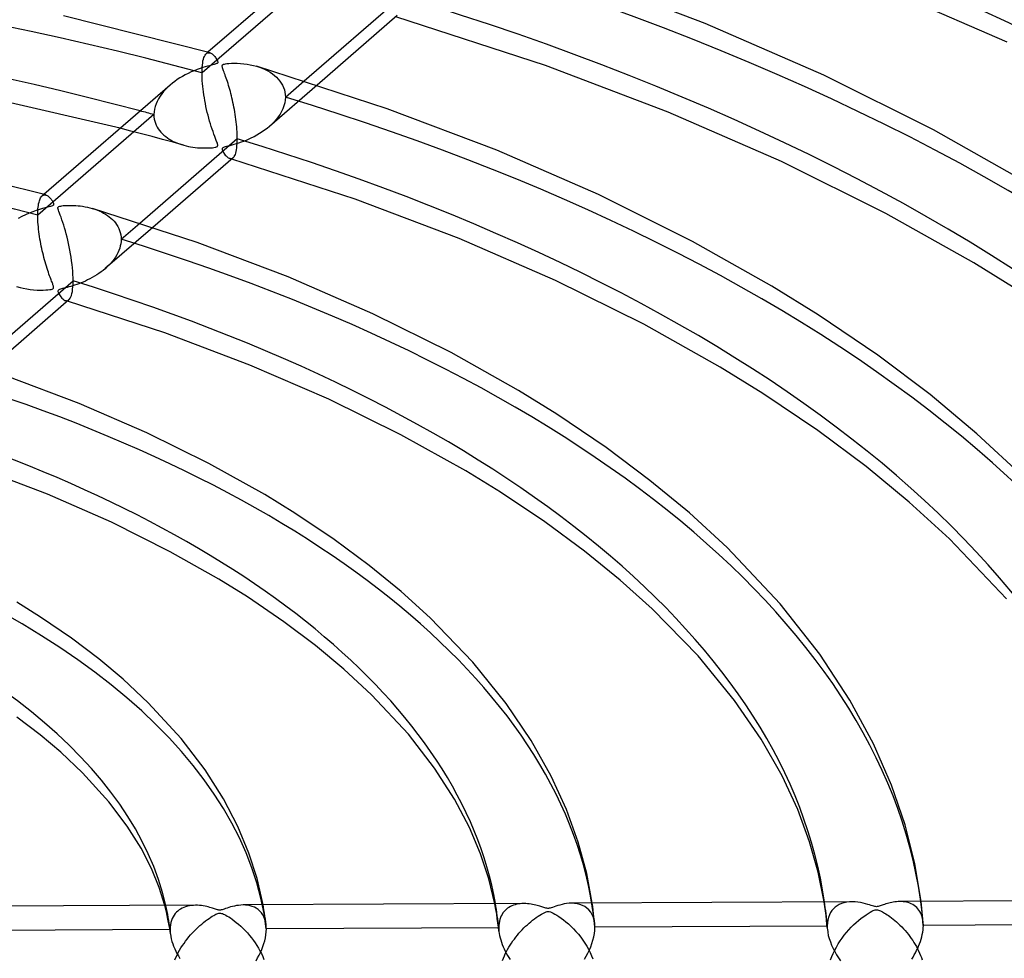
# Model space of a CAD drawing. Header units: millimetres. Extents: x -1077 to 1077, y -1167 to 1197.
# Tile 63 of 81: x 82 to 184, y 796 to 893. Entities that reach past the tile are written whole.
import ezdxf

# ---------------------------------------------------------------- set-up
doc = ezdxf.new("R2010")
doc.units = ezdxf.units.MM
doc.layers.add('HIDDEN', color=7, linetype='Continuous')
doc.layers.add('THICK', color=7, linetype='Continuous')

msp = doc.modelspace()

# ---------------------------------------------------------------- linework, layer by layer
at = {"layer": 'HIDDEN'}
for p, q in [((112.5, 898.29), (100.44, 887.85)), ((100.76, 889.7), (100.82, 889.79)), ((100.82, 889.79), (100.89, 889.86)), ((101.06, 890), (100.89, 889.86)), ((100.89, 889.86), (100.95, 889.9)), ((100.95, 889.9), (101.01, 889.93)), ((101.01, 889.93), (101.08, 889.95)), ((101.08, 889.95), (101.14, 889.96)), ((101.14, 889.96), (101.2, 889.96)), ((101.2, 889.96), (101.27, 889.94)), ((100.48, 888.67), (100.51, 888.9)), ((100.51, 888.9), (100.54, 889.11)), ((100.54, 889.11), (100.59, 889.29)), ((100.59, 889.29), (100.64, 889.45)), ((100.64, 889.45), (100.7, 889.58)), ((100.7, 889.58), (100.76, 889.7)), ((100.44, 888.14), (100.45, 888.42)), ((100.44, 887.85), (100.44, 888.14)), ((100.44, 887.59), (100.44, 887.85)), ((100.45, 888.42), (100.48, 888.67)), ((106.09, 888.55), (106.4, 888.45)), ((106.4, 888.45), (106.7, 888.34)), ((106.7, 888.34), (106.99, 888.21)), ((106.99, 888.21), (107.26, 888.07)), ((107.26, 888.07), (107.52, 887.92)), ((107.52, 887.92), (107.76, 887.76)), ((107.76, 887.76), (107.98, 887.58)), ((100.45, 887.32), (100.44, 887.59)), ((100.46, 887.04), (100.45, 887.32)), ((100.49, 886.75), (100.46, 887.04)), ((100.51, 886.46), (100.49, 886.75)), ((107.98, 887.58), (108.18, 887.4)), ((108.18, 887.4), (108.36, 887.21)), ((108.36, 887.21), (108.53, 887.01)), ((108.53, 887.01), (108.67, 886.8)), ((108.67, 886.8), (108.8, 886.58)), ((109.1, 885.35), (111.04, 887.03)), ((96.26, 885.68), (96.08, 885.43)), ((96.45, 885.93), (96.26, 885.68)), ((96.67, 886.16), (96.45, 885.93)), ((96.89, 886.39), (96.67, 886.16)), ((97.13, 886.6), (96.89, 886.39)), ((100.55, 886.17), (100.51, 886.46)), ((100.59, 885.88), (100.55, 886.17)), ((100.63, 885.58), (100.59, 885.88)), ((112.4, 886.59), (107.44, 882.3)), ((108.8, 886.58), (108.9, 886.35)), ((108.9, 886.35), (108.99, 886.11)), ((108.99, 886.11), (109.05, 885.86)), ((109.05, 885.86), (109.08, 885.61)), ((95.66, 884.63), (95.57, 884.36)), ((95.78, 884.9), (95.66, 884.63)), ((95.92, 885.17), (95.78, 884.9)), ((96.08, 885.43), (95.92, 885.17)), ((100.68, 885.28), (100.63, 885.58)), ((100.73, 884.98), (100.68, 885.28)), ((100.79, 884.68), (100.73, 884.98)), ((100.85, 884.37), (100.79, 884.68)), ((109.03, 884.74), (108.95, 884.44)), ((109.08, 885.04), (109.03, 884.74)), ((109.08, 885.61), (109.1, 885.35)), ((109.1, 885.35), (109.08, 885.04)), ((95.46, 883.8), (95.44, 883.53)), ((95.5, 884.08), (95.46, 883.8)), ((95.57, 884.36), (95.5, 884.08)), ((100.92, 884.06), (100.85, 884.37)), ((100.99, 883.76), (100.92, 884.06)), ((101.07, 883.46), (100.99, 883.76)), ((108.7, 883.85), (108.54, 883.56)), ((108.84, 884.14), (108.7, 883.85)), ((108.95, 884.44), (108.84, 884.14)), ((95.44, 883.53), (83.38, 873.08)), ((95.44, 883.53), (95.45, 883.3)), ((95.45, 883.3), (95.48, 883.07)), ((95.48, 883.07), (95.53, 882.85)), ((95.53, 882.85), (95.6, 882.64)), ((95.6, 882.64), (95.68, 882.43)), ((101.15, 883.16), (101.07, 883.46)), ((101.23, 882.86), (101.15, 883.16)), ((101.31, 882.58), (101.23, 882.86)), ((101.4, 882.3), (101.31, 882.58)), ((107.93, 882.77), (107.69, 882.53)), ((108.15, 883.02), (107.93, 882.77)), ((108.36, 883.29), (108.15, 883.02)), ((108.54, 883.56), (108.36, 883.29)), ((93.05, 881.82), (91.94, 882.11)), ((94.15, 881.54), (93.05, 881.82)), ((95.25, 881.25), (94.15, 881.54)), ((95.68, 882.43), (95.78, 882.23)), ((95.78, 882.23), (95.9, 882.04)), ((95.9, 882.04), (96.03, 881.86)), ((96.03, 881.86), (96.17, 881.69)), ((96.17, 881.69), (96.32, 881.53)), ((96.32, 881.53), (96.49, 881.38)), ((101.49, 882.03), (101.4, 882.3)), ((101.58, 881.76), (101.49, 882.03)), ((101.67, 881.51), (101.58, 881.76)), ((106.4, 881.55), (106.13, 881.38)), ((106.67, 881.72), (106.4, 881.55)), ((106.94, 881.9), (106.67, 881.72)), ((107.19, 882.09), (106.94, 881.9)), ((107.44, 882.3), (107.19, 882.09)), ((107.69, 882.53), (107.44, 882.3)), ((96.34, 880.95), (95.25, 881.25)), ((97.43, 880.65), (96.34, 880.95)), ((96.49, 881.38), (96.67, 881.24)), ((96.67, 881.24), (96.85, 881.1)), ((96.85, 881.1), (97.04, 880.98)), ((97.04, 880.98), (97.24, 880.86)), ((97.24, 880.86), (97.45, 880.75)), ((98.51, 880.35), (97.43, 880.65)), ((97.45, 880.75), (97.66, 880.66)), ((97.66, 880.66), (97.88, 880.56)), ((97.88, 880.56), (98.1, 880.48)), ((101.76, 881.26), (101.67, 881.51)), ((101.84, 881.04), (101.76, 881.26)), ((101.92, 880.85), (101.84, 881.04)), ((101.98, 880.68), (101.92, 880.85)), ((102.03, 880.55), (101.98, 880.68)), ((102.06, 880.44), (102.03, 880.55)), ((104.24, 880.56), (103.99, 880.48)), ((104.5, 880.65), (104.24, 880.56)), ((104.76, 880.75), (104.5, 880.65)), ((105.03, 880.85), (104.76, 880.75)), ((105.3, 880.97), (105.03, 880.85)), ((105.58, 881.1), (105.3, 880.97)), ((105.85, 881.23), (105.58, 881.1)), ((106.13, 881.38), (105.85, 881.23)), ((98.1, 880.48), (98.32, 880.41)), ((98.32, 880.41), (98.55, 880.34)), ((98.55, 880.34), (98.79, 880.28)), ((98.79, 880.28), (99.02, 880.23)), ((99.02, 880.23), (99.26, 880.18)), ((99.26, 880.18), (99.5, 880.15)), ((99.5, 880.15), (99.74, 880.11)), ((99.74, 880.11), (99.98, 880.09)), ((99.98, 880.09), (100.22, 880.07)), ((100.22, 880.07), (100.46, 880.06)), ((100.46, 880.06), (100.67, 880.06)), ((100.67, 880.06), (100.88, 880.06)), ((100.88, 880.06), (101.06, 880.06)), ((101.06, 880.06), (101.23, 880.07)), ((101.23, 880.07), (101.39, 880.08)), ((101.39, 880.08), (101.54, 880.09)), ((101.54, 880.09), (101.67, 880.11)), ((101.67, 880.11), (101.79, 880.13)), ((101.79, 880.13), (101.88, 880.15)), ((101.88, 880.15), (101.95, 880.18)), ((101.95, 880.18), (102, 880.2)), ((102, 880.2), (102.04, 880.23)), ((102.04, 880.23), (102.06, 880.27)), ((102.08, 880.37), (102.06, 880.44)), ((102.06, 880.27), (102.07, 880.31)), ((102.07, 880.31), (102.08, 880.37)), ((102.53, 879.98), (102.52, 879.94)), ((102.52, 879.94), (102.53, 879.88)), ((102.54, 880.02), (102.53, 879.98)), ((102.53, 879.88), (102.55, 879.82)), ((102.56, 880.05), (102.54, 880.02)), ((102.55, 879.82), (102.58, 879.76)), ((102.61, 880.09), (102.56, 880.05)), ((102.58, 879.76), (102.62, 879.68)), ((102.66, 880.12), (102.61, 880.09)), ((102.62, 879.68), (102.67, 879.6)), ((102.74, 880.14), (102.66, 880.12)), ((102.67, 879.6), (102.72, 879.51)), ((102.72, 879.51), (102.79, 879.42)), ((102.85, 880.18), (102.74, 880.14)), ((102.98, 880.21), (102.85, 880.18)), ((103.13, 880.25), (102.98, 880.21)), ((103.32, 880.3), (103.13, 880.25)), ((103.52, 880.35), (103.32, 880.3)), ((103.75, 880.41), (103.52, 880.35)), ((103.99, 880.48), (103.75, 880.41)), ((102.79, 879.42), (102.86, 879.33)), ((102.86, 879.33), (102.93, 879.24)), ((102.93, 879.24), (103.01, 879.16)), ((103.01, 879.16), (103.09, 879.09)), ((103.09, 879.09), (103.17, 879.04)), ((103.17, 879.04), (103.25, 878.99)), ((103.25, 878.99), (103.32, 878.96)), ((103.32, 878.96), (103.39, 878.95)), ((103.36, 878.95), (103.32, 878.96)), ((103.39, 878.94), (103.36, 878.95)), ((103.39, 878.95), (103.45, 878.95)), ((103.42, 878.93), (103.39, 878.94)), ((103.45, 878.92), (103.42, 878.93)), ((103.45, 878.95), (103.51, 878.95)), ((103.49, 878.91), (103.45, 878.92)), ((103.52, 878.9), (103.49, 878.91)), ((103.51, 878.95), (103.56, 878.97)), ((103.56, 878.97), (103.62, 879)), ((103.62, 879), (103.67, 879.04)), ((83.47, 874.27), (83.51, 874.42)), ((83.51, 874.42), (83.55, 874.56)), ((83.55, 874.56), (83.59, 874.68)), ((83.59, 874.68), (83.63, 874.79)), ((83.63, 874.79), (83.68, 874.89)), ((83.68, 874.89), (83.73, 874.97)), ((83.73, 874.97), (83.79, 875.04)), ((83.79, 875.04), (83.84, 875.09)), ((84.01, 875.23), (83.84, 875.09)), ((83.84, 875.09), (83.9, 875.14)), ((83.9, 875.14), (83.97, 875.17)), ((83.97, 875.17), (84.03, 875.19)), ((84.03, 875.19), (84.09, 875.19)), ((84.09, 875.19), (84.16, 875.19)), ((84.16, 875.19), (84.23, 875.17)), ((83.38, 873.3), (83.39, 873.52)), ((83.39, 873.52), (83.4, 873.73)), ((83.4, 873.73), (83.42, 873.92)), ((83.42, 873.92), (83.45, 874.1)), ((83.45, 874.1), (83.47, 874.27)), ((89.04, 873.78), (89.29, 873.7)), ((89.29, 873.7), (89.53, 873.62)), ((89.53, 873.62), (89.77, 873.52)), ((89.77, 873.52), (89.99, 873.42)), ((89.99, 873.42), (90.21, 873.3)), ((83.38, 873.08), (83.38, 873.3)), ((83.38, 872.85), (83.38, 873.08)), ((83.39, 872.61), (83.38, 872.85)), ((83.4, 872.36), (83.39, 872.61)), ((83.42, 872.11), (83.4, 872.36)), ((90.21, 873.3), (90.41, 873.18)), ((90.41, 873.18), (90.61, 873.06)), ((90.61, 873.06), (90.8, 872.92)), ((90.8, 872.92), (90.97, 872.77)), ((90.97, 872.77), (91.14, 872.62)), ((91.14, 872.62), (91.3, 872.46)), ((91.3, 872.46), (91.44, 872.28)), ((83.44, 871.86), (83.42, 872.11)), ((83.47, 871.61), (83.44, 871.86)), ((83.5, 871.35), (83.47, 871.61)), ((83.53, 871.1), (83.5, 871.35)), ((95.32, 871.81), (90.39, 867.53)), ((91.44, 872.28), (91.57, 872.1)), ((91.57, 872.1), (91.69, 871.91)), ((91.69, 871.91), (91.79, 871.7)), ((91.79, 871.7), (91.88, 871.49)), ((91.88, 871.49), (91.95, 871.27)), ((92.04, 870.58), (93.97, 872.25)), ((83.57, 870.85), (83.53, 871.1)), ((83.61, 870.6), (83.57, 870.85)), ((83.65, 870.35), (83.61, 870.6)), ((83.7, 870.11), (83.65, 870.35)), ((91.95, 871.27), (92, 871.05)), ((92, 871.05), (92.03, 870.81)), ((92.03, 870.34), (92, 870.11)), ((92.03, 870.81), (92.04, 870.58)), ((92.04, 870.58), (92.03, 870.34)), ((83.74, 869.86), (83.7, 870.11)), ((83.79, 869.62), (83.74, 869.86)), ((83.85, 869.39), (83.79, 869.62)), ((83.9, 869.15), (83.85, 869.39)), ((91.8, 869.41), (91.7, 869.18)), ((91.89, 869.64), (91.8, 869.41)), ((91.95, 869.88), (91.89, 869.64)), ((92, 870.11), (91.95, 869.88)), ((83.96, 868.91), (83.9, 869.15)), ((84.02, 868.68), (83.96, 868.91)), ((84.08, 868.45), (84.02, 868.68)), ((84.14, 868.22), (84.08, 868.45)), ((91.13, 868.3), (90.96, 868.09)), ((91.3, 868.51), (91.13, 868.3)), ((91.44, 868.73), (91.3, 868.51)), ((91.58, 868.95), (91.44, 868.73)), ((91.7, 869.18), (91.58, 868.95)), ((84.21, 868), (84.14, 868.22)), ((84.27, 867.77), (84.21, 868)), ((84.34, 867.55), (84.27, 867.77)), ((84.41, 867.34), (84.34, 867.55)), ((84.48, 867.15), (84.41, 867.34)), ((90.16, 867.34), (89.95, 867.18)), ((90.37, 867.51), (90.16, 867.34)), ((90.57, 867.7), (90.37, 867.51)), ((90.77, 867.89), (90.57, 867.7)), ((90.96, 868.09), (90.77, 867.89)), ((84.54, 866.96), (84.48, 867.15)), ((84.6, 866.79), (84.54, 866.96)), ((84.66, 866.63), (84.6, 866.79)), ((84.72, 866.48), (84.66, 866.63)), ((84.77, 866.35), (84.72, 866.48)), ((84.81, 866.22), (84.77, 866.35)), ((84.86, 866.11), (84.81, 866.22)), ((88.33, 866.24), (88.1, 866.13)), ((88.56, 866.35), (88.33, 866.24)), ((88.8, 866.46), (88.56, 866.35)), ((89.03, 866.59), (88.8, 866.46)), ((89.26, 866.73), (89.03, 866.59)), ((89.5, 866.87), (89.26, 866.73)), ((89.72, 867.02), (89.5, 866.87)), ((89.95, 867.18), (89.72, 867.02)), ((81.18, 865.67), (81.54, 865.56)), ((81.54, 865.56), (81.88, 865.48)), ((81.88, 865.48), (82.23, 865.41)), ((82.23, 865.41), (82.59, 865.36)), ((82.59, 865.36), (82.95, 865.32)), ((82.95, 865.32), (83.31, 865.3)), ((83.31, 865.3), (83.64, 865.29)), ((83.64, 865.29), (83.94, 865.29)), ((83.94, 865.29), (84.21, 865.31)), ((84.21, 865.31), (84.44, 865.32)), ((84.44, 865.32), (84.63, 865.35)), ((84.63, 865.35), (84.77, 865.37)), ((84.77, 865.37), (84.87, 865.4)), ((84.9, 866.01), (84.86, 866.11)), ((84.87, 865.4), (84.94, 865.43)), ((84.93, 865.93), (84.9, 866.01)), ((84.96, 865.85), (84.93, 865.93)), ((84.94, 865.43), (84.98, 865.46)), ((84.98, 865.77), (84.96, 865.85)), ((85.01, 865.69), (84.98, 865.77)), ((84.98, 865.46), (85.01, 865.5)), ((85.02, 865.62), (85.01, 865.69)), ((85.01, 865.5), (85.03, 865.55)), ((85.03, 865.55), (85.02, 865.62)), ((85.49, 865.25), (85.47, 865.2)), ((85.47, 865.2), (85.48, 865.15)), ((85.52, 865.29), (85.49, 865.25)), ((85.56, 865.32), (85.52, 865.29)), ((85.63, 865.36), (85.56, 865.32)), ((85.73, 865.39), (85.63, 865.36)), ((85.84, 865.42), (85.73, 865.39)), ((85.96, 865.45), (85.84, 865.42)), ((86.1, 865.49), (85.96, 865.45)), ((86.25, 865.53), (86.1, 865.49)), ((86.42, 865.57), (86.25, 865.53)), ((86.6, 865.62), (86.42, 865.57)), ((86.8, 865.67), (86.6, 865.62)), ((87, 865.73), (86.8, 865.67)), ((87.21, 865.8), (87, 865.73)), ((87.42, 865.87), (87.21, 865.8)), ((87.64, 865.95), (87.42, 865.87)), ((87.87, 866.04), (87.64, 865.95)), ((88.1, 866.13), (87.87, 866.04)), ((85.48, 865.15), (85.49, 865.08)), ((85.49, 865.08), (85.53, 865)), ((85.53, 865), (85.57, 864.91)), ((85.57, 864.91), (85.63, 864.8)), ((85.63, 864.8), (85.71, 864.69)), ((85.71, 864.69), (85.79, 864.58)), ((85.79, 864.58), (85.88, 864.47)), ((85.88, 864.47), (85.98, 864.38)), ((85.98, 864.38), (86.08, 864.29)), ((86.08, 864.29), (86.18, 864.23)), ((86.18, 864.23), (86.27, 864.2)), ((86.27, 864.2), (86.33, 864.18)), ((86.31, 864.18), (86.27, 864.19)), ((86.34, 864.18), (86.31, 864.18)), ((86.33, 864.18), (86.39, 864.18)), ((86.37, 864.17), (86.34, 864.18)), ((86.4, 864.16), (86.37, 864.17)), ((86.39, 864.18), (86.45, 864.18)), ((86.43, 864.15), (86.4, 864.16)), ((86.47, 864.14), (86.43, 864.15)), ((86.45, 864.18), (86.51, 864.2)), ((86.51, 864.2), (86.57, 864.23)), ((86.57, 864.23), (86.62, 864.27)), ((173.09, 801.77), (172.91, 801.77)), ((173.27, 801.76), (173.09, 801.77)), ((175.17, 801.42), (175.12, 801.79)), ((96.74, 800.71), (96.57, 801.37)), ((97.92, 800.79), (97.79, 800.66)), ((98.07, 800.9), (97.92, 800.79)), ((98.22, 801), (98.07, 800.9)), ((98.39, 801.09), (98.22, 801)), ((98.56, 801.17), (98.39, 801.09)), ((98.74, 801.24), (98.56, 801.17)), ((98.93, 801.29), (98.74, 801.24)), ((99.13, 801.33), (98.93, 801.29)), ((99.33, 801.37), (99.13, 801.33)), ((99.54, 801.38), (99.33, 801.37)), ((99.76, 801.39), (99.54, 801.38)), ((104.95, 801.41), (104.7, 801.42)), ((105.19, 801.39), (104.95, 801.41)), ((105.43, 801.34), (105.19, 801.39)), ((105.66, 801.27), (105.43, 801.34)), ((105.88, 801.19), (105.66, 801.27)), ((106.08, 801.08), (105.88, 801.19)), ((106.28, 800.94), (106.08, 801.08)), ((106.45, 800.78), (106.28, 800.94)), ((106.61, 800.6), (106.45, 800.78)), ((106.87, 800.92), (106.78, 801.43)), ((106.93, 800.58), (106.87, 800.92)), ((130.96, 800.96), (130.85, 801.55)), ((131.05, 800.46), (130.96, 800.96)), ((131.93, 800.86), (131.81, 800.73)), ((132.05, 800.97), (131.93, 800.86)), ((132.18, 801.08), (132.05, 800.97)), ((132.32, 801.17), (132.18, 801.08)), ((132.47, 801.25), (132.32, 801.17)), ((132.62, 801.33), (132.47, 801.25)), ((132.78, 801.39), (132.62, 801.33)), ((132.95, 801.44), (132.78, 801.39)), ((133.12, 801.49), (132.95, 801.44)), ((133.3, 801.52), (133.12, 801.49)), ((133.48, 801.55), (133.3, 801.52)), ((133.67, 801.56), (133.48, 801.55)), ((133.87, 801.57), (133.67, 801.56)), ((139.11, 801.58), (138.82, 801.6)), ((139.4, 801.55), (139.11, 801.58)), ((139.68, 801.48), (139.4, 801.55)), ((139.95, 801.38), (139.68, 801.48)), ((140.19, 801.26), (139.95, 801.38)), ((140.42, 801.1), (140.19, 801.26)), ((140.63, 800.9), (140.42, 801.1)), ((140.81, 800.68), (140.63, 800.9)), ((141.02, 801.25), (140.97, 801.61)), ((141.07, 800.89), (141.02, 801.25)), ((141.11, 800.52), (141.07, 800.89)), ((165.12, 801.27), (165.05, 801.73)), ((165.19, 800.8), (165.12, 801.27)), ((165.25, 800.33), (165.19, 800.8)), ((165.86, 800.83), (165.72, 800.62)), ((166.02, 801.02), (165.86, 800.83)), ((166.2, 801.19), (166.02, 801.02)), ((166.41, 801.33), (166.2, 801.19)), ((166.63, 801.46), (166.41, 801.33)), ((166.87, 801.56), (166.63, 801.46)), ((167.13, 801.64), (166.87, 801.56)), ((167.4, 801.7), (167.13, 801.64)), ((167.68, 801.74), (167.4, 801.7)), ((167.97, 801.75), (167.68, 801.74)), ((173.44, 801.74), (173.27, 801.76)), ((173.62, 801.7), (173.44, 801.74)), ((173.79, 801.66), (173.62, 801.7)), ((173.95, 801.6), (173.79, 801.66)), ((174.11, 801.54), (173.95, 801.6)), ((174.26, 801.46), (174.11, 801.54)), ((174.4, 801.37), (174.26, 801.46)), ((174.54, 801.27), (174.4, 801.37)), ((174.67, 801.15), (174.54, 801.27)), ((174.79, 801.03), (174.67, 801.15)), ((174.9, 800.89), (174.79, 801.03)), ((175, 800.73), (174.9, 800.89)), ((175.21, 801.05), (175.17, 801.42)), ((175.25, 800.68), (175.21, 801.05)), ((96.9, 799.95), (96.74, 800.71)), ((97.02, 799.3), (96.9, 799.95)), ((97.27, 799.81), (97.21, 799.6)), ((97.34, 800.01), (97.27, 799.81)), ((97.44, 800.19), (97.34, 800.01)), ((97.54, 800.37), (97.44, 800.19)), ((97.66, 800.52), (97.54, 800.37)), ((97.79, 800.66), (97.66, 800.52)), ((106.75, 800.4), (106.61, 800.6)), ((106.87, 800.17), (106.75, 800.4)), ((106.97, 799.91), (106.87, 800.17)), ((106.97, 800.27), (106.93, 800.58)), ((107.02, 799.96), (106.97, 800.27)), ((107.04, 799.64), (106.97, 799.91)), ((107.06, 799.65), (107.02, 799.96)), ((131.11, 800.02), (131.05, 800.46)), ((131.17, 799.58), (131.11, 800.02)), ((131.32, 799.72), (131.29, 799.51)), ((131.37, 799.92), (131.32, 799.72)), ((131.44, 800.1), (131.37, 799.92)), ((131.52, 800.28), (131.44, 800.1)), ((131.6, 800.44), (131.52, 800.28)), ((131.7, 800.59), (131.6, 800.44)), ((131.81, 800.73), (131.7, 800.59)), ((140.96, 800.41), (140.81, 800.68)), ((141.09, 800.12), (140.96, 800.41)), ((141.17, 799.79), (141.09, 800.12)), ((141.15, 800.16), (141.11, 800.52)), ((141.19, 799.8), (141.15, 800.16)), ((141.23, 799.44), (141.17, 799.79)), ((141.23, 799.44), (141.19, 799.8)), ((165.3, 799.86), (165.25, 800.33)), ((165.34, 799.39), (165.3, 799.86)), ((165.43, 799.85), (165.39, 799.55)), ((165.5, 800.13), (165.43, 799.85)), ((165.6, 800.39), (165.5, 800.13)), ((165.72, 800.62), (165.6, 800.39)), ((175.09, 800.57), (175, 800.73)), ((175.17, 800.39), (175.09, 800.57)), ((175.23, 800.2), (175.17, 800.39)), ((175.28, 800), (175.23, 800.2)), ((175.28, 800.31), (175.25, 800.68)), ((175.32, 799.94), (175.28, 800.31)), ((175.32, 799.79), (175.28, 800)), ((175.35, 799.57), (175.32, 799.94)), ((175.35, 799.58), (175.32, 799.79)), ((97.12, 798.88), (72.96, 798.75)), ((97.08, 798.97), (97.02, 799.3)), ((97.12, 798.69), (97.08, 798.97)), ((97.13, 799.13), (97.12, 798.88)), ((97.12, 798.88), (97.12, 798.8)), ((97.12, 798.8), (97.13, 798.72)), ((97.16, 799.37), (97.13, 799.13)), ((97.13, 798.72), (97.13, 798.64)), ((97.21, 799.6), (97.16, 799.37)), ((107.09, 799.34), (107.04, 799.64)), ((107.09, 799.34), (107.06, 799.65)), ((107.1, 799.28), (107.09, 799.34)), ((107.1, 799.21), (107.1, 799.28)), ((107.11, 799.14), (107.1, 799.21)), ((107.1, 798.63), (107.12, 798.93)), ((107.11, 799.07), (107.11, 799.14)), ((107.11, 799), (107.11, 799.07)), ((107.12, 798.93), (107.11, 799)), ((131.26, 799.06), (107.12, 798.93)), ((131.23, 799.13), (131.17, 799.58)), ((131.27, 798.69), (131.23, 799.13)), ((131.29, 799.51), (131.26, 799.29)), ((131.26, 799.29), (131.26, 799.06)), ((131.26, 799.06), (131.26, 798.99)), ((131.26, 798.99), (131.26, 798.93)), ((131.26, 798.93), (131.26, 798.87)), ((131.26, 798.87), (131.26, 798.81)), ((131.26, 798.81), (131.27, 798.75)), ((131.27, 798.75), (131.27, 798.68)), ((141.19, 798.45), (141.23, 798.78)), ((141.23, 799.39), (141.23, 799.44)), ((141.23, 799.33), (141.23, 799.39)), ((141.24, 799.28), (141.23, 799.33)), ((141.23, 798.78), (141.24, 799.11)), ((141.24, 799.22), (141.24, 799.28)), ((165.37, 799.23), (141.24, 799.11)), ((141.24, 799.17), (141.24, 799.22)), ((141.24, 799.11), (141.24, 799.17)), ((165.39, 798.93), (165.34, 799.39)), ((165.39, 799.55), (165.37, 799.23)), ((165.37, 799.23), (165.37, 799.18)), ((165.37, 799.18), (165.37, 799.13)), ((165.37, 799.13), (165.38, 799.08)), ((165.38, 799.08), (165.38, 799.03)), ((165.38, 799.03), (165.38, 798.98)), ((165.38, 798.98), (165.39, 798.92)), ((165.39, 798.92), (165.43, 798.6)), ((175.3, 798.58), (175.33, 798.82)), ((175.33, 798.82), (175.35, 799.06)), ((175.35, 799.53), (175.35, 799.58)), ((175.35, 799.48), (175.35, 799.53)), ((175.35, 799.43), (175.35, 799.48)), ((175.36, 799.38), (175.35, 799.43)), ((175.35, 799.06), (175.36, 799.29)), ((199.48, 799.41), (175.36, 799.29)), ((175.36, 799.34), (175.36, 799.38)), ((175.36, 799.29), (175.36, 799.34)), ((97.15, 798.41), (97.12, 798.69)), ((97.13, 798.64), (97.14, 798.56)), ((97.14, 798.56), (97.14, 798.48)), ((97.14, 798.48), (97.15, 798.4)), ((97.15, 798.4), (97.19, 798.15)), ((97.19, 798.15), (97.25, 797.9)), ((97.25, 797.9), (97.31, 797.64)), ((106.86, 797.4), (106.95, 797.71)), ((106.95, 797.71), (107.02, 798.02)), ((107.02, 798.02), (107.07, 798.33)), ((107.07, 798.33), (107.1, 798.63)), ((131.27, 798.68), (131.3, 798.46)), ((131.3, 798.46), (131.34, 798.24)), ((131.34, 798.24), (131.39, 798.01)), ((131.39, 798.01), (131.46, 797.78)), ((131.46, 797.78), (131.53, 797.54)), ((140.93, 797.42), (141.04, 797.77)), ((141.04, 797.77), (141.13, 798.11)), ((141.13, 798.11), (141.19, 798.45)), ((165.43, 798.6), (165.49, 798.26)), ((165.49, 798.26), (165.58, 797.92)), ((165.58, 797.92), (165.7, 797.58)), ((175.05, 797.61), (175.13, 797.85)), ((175.13, 797.85), (175.2, 798.1)), ((175.2, 798.1), (175.25, 798.34)), ((175.25, 798.34), (175.3, 798.58)), ((97.31, 797.64), (97.4, 797.38)), ((97.4, 797.38), (97.49, 797.13)), ((97.49, 797.13), (97.6, 796.87)), ((97.6, 796.87), (97.72, 796.62)), ((106.51, 796.49), (106.64, 796.79)), ((106.64, 796.79), (106.76, 797.09)), ((106.76, 797.09), (106.86, 797.4)), ((131.53, 797.54), (131.61, 797.31)), ((131.61, 797.31), (131.71, 797.08)), ((131.71, 797.08), (131.81, 796.85)), ((131.81, 796.85), (131.92, 796.63)), ((140.51, 796.42), (140.67, 796.75)), ((140.67, 796.75), (140.81, 797.08)), ((140.81, 797.08), (140.93, 797.42)), ((165.7, 797.58), (165.83, 797.24)), ((165.83, 797.24), (165.99, 796.91)), ((165.99, 796.91), (166.16, 796.58)), ((174.54, 796.45), (174.66, 796.68)), ((174.66, 796.68), (174.77, 796.91)), ((174.77, 796.91), (174.87, 797.14)), ((174.87, 797.14), (174.97, 797.37)), ((174.97, 797.37), (175.05, 797.61)), ((97.72, 796.62), (97.84, 796.37)), ((97.84, 796.37), (97.98, 796.12)), ((97.98, 796.12), (98.13, 795.87)), ((106.05, 795.63), (106.21, 795.91)), ((106.21, 795.91), (106.36, 796.19)), ((106.36, 796.19), (106.51, 796.49)), ((131.92, 796.63), (132.04, 796.4)), ((132.04, 796.4), (132.17, 796.18)), ((132.17, 796.18), (132.3, 795.96)), ((132.3, 795.96), (132.44, 795.75)), ((140.15, 795.78), (140.33, 796.1)), ((140.33, 796.1), (140.51, 796.42)), ((166.16, 796.58), (166.35, 796.25)), ((166.35, 796.25), (166.55, 795.93)), ((166.55, 795.93), (166.76, 795.63)), ((174.15, 795.8), (174.29, 796.01)), ((174.29, 796.01), (174.42, 796.23)), ((174.42, 796.23), (174.54, 796.45))]:
    msp.add_line(p, q, dxfattribs=at)
for centre, major_axis, start_param, end_param in [((0, 795.88), (-732, 0), -3.141592, -0.523599), ((0, 795.88), (-682, 0), -3.141592, -0.523599), ((0, 795.87), (345.99, 0), 0.024924, 1.032746), ((0, 795.87), (311.89, 0), 0.026504, 1.031166), ((0, 795.87), (277.79, 0), 0.028472, 1.029197), ((0, 795.87), (209.59, 0), 1.071056, 2.060065), ((0, 795.87), (243.69, 0), 0.030991, 1.026678), ((0, 795.87), (175.49, 0), 1.075693, 2.055428), ((0, 795.87), (209.59, 0), 0.03433, 1.023339), ((0, 795.87), (-199.61, 0), -2.069344, -2.061253), ((0, 795.87), (175.49, 0), 0.038967, 1.018702), ((0, 795.87), (141.39, 0), 0.045843, 1.011827), ((0, 795.87), (107.29, 0), 0.057092, 1.000578), ((0, 795.87), (-97.31, 0), -3.079716, -3.028179), ((0, 795.87), (-131.41, 0), -3.093063, -3.054952), ((0, 795.87), (-165.51, 0), -3.100906, -3.070667)]:
    msp.add_ellipse(centre, major_axis=major_axis, ratio=0.5, start_param=start_param, end_param=end_param, dxfattribs=at)
at = {"layer": 'THICK'}
for p, q in [((114.18, 901.36), (101.06, 890)), ((152.69, 893), (139.4, 898.05)), ((184.05, 891.05), (170.5, 896.96)), ((111.04, 887.03), (121.16, 895.79)), ((101.27, 889.94), (86.04, 893.8)), ((120.72, 893.81), (112.4, 886.59)), ((136.12, 888.62), (120.57, 893.67)), ((165.02, 887.62), (152.69, 893)), ((101.27, 889.94), (101.34, 889.92)), ((101.34, 889.92), (101.42, 889.88)), ((101.42, 889.88), (101.49, 889.83)), ((101.49, 889.83), (101.56, 889.77)), ((101.56, 889.77), (101.64, 889.71)), ((101.56, 888.7), (101.4, 888.66)), ((101.69, 888.73), (101.56, 888.7)), ((101.64, 889.71), (101.7, 889.63)), ((101.8, 888.76), (101.69, 888.73)), ((101.7, 889.63), (101.77, 889.55)), ((101.77, 889.55), (101.83, 889.47)), ((101.89, 888.79), (101.8, 888.76)), ((101.83, 889.47), (101.89, 889.39)), ((101.89, 889.39), (101.95, 889.3)), ((101.95, 888.82), (101.89, 888.79)), ((101.95, 889.3), (101.99, 889.22)), ((102.01, 888.85), (101.95, 888.82)), ((101.99, 889.22), (102.03, 889.14)), ((102.04, 888.88), (102.01, 888.85)), ((102.03, 889.14), (102.06, 889.07)), ((102.07, 888.92), (102.04, 888.88)), ((102.06, 889.07), (102.07, 889.01)), ((102.07, 889.01), (102.08, 888.96)), ((102.08, 888.96), (102.07, 888.92)), ((102.55, 888.68), (102.58, 888.71)), ((102.58, 888.71), (102.62, 888.74)), ((102.62, 888.74), (102.68, 888.76)), ((102.68, 888.76), (102.76, 888.78)), ((102.76, 888.78), (102.87, 888.8)), ((102.87, 888.8), (103.03, 888.83)), ((103.03, 888.83), (103.24, 888.85)), ((103.24, 888.85), (103.49, 888.86)), ((103.49, 888.86), (103.78, 888.87)), ((103.78, 888.87), (104.1, 888.86)), ((104.1, 888.86), (104.44, 888.84)), ((104.44, 888.84), (104.78, 888.81)), ((104.78, 888.81), (105.12, 888.77)), ((105.12, 888.77), (105.45, 888.71)), ((105.45, 888.71), (105.77, 888.64)), ((99, 887.81), (98.7, 887.66)), ((99.3, 887.96), (99, 887.81)), ((99.62, 888.09), (99.3, 887.96)), ((99.93, 888.21), (99.62, 888.09)), ((100.23, 888.32), (99.93, 888.21)), ((100.51, 888.41), (100.23, 888.32)), ((100.77, 888.49), (100.51, 888.41)), ((101, 888.56), (100.77, 888.49)), ((101.22, 888.61), (101, 888.56)), ((101.4, 888.66), (101.22, 888.61)), ((102.52, 888.59), (102.53, 888.64)), ((102.53, 888.53), (102.52, 888.59)), ((102.53, 888.64), (102.55, 888.68)), ((102.55, 888.45), (102.53, 888.53)), ((102.57, 888.37), (102.55, 888.45)), ((102.6, 888.28), (102.57, 888.37)), ((102.64, 888.18), (102.6, 888.28)), ((102.68, 888.07), (102.64, 888.18)), ((102.73, 887.95), (102.68, 888.07)), ((102.78, 887.81), (102.73, 887.95)), ((102.83, 887.66), (102.78, 887.81)), ((102.89, 887.5), (102.83, 887.66)), ((105.77, 888.64), (106.09, 888.55)), ((119.67, 884.14), (106.11, 888.55)), ((148.84, 883.79), (136.12, 888.62)), ((97.37, 886.8), (97.13, 886.6)), ((97.61, 886.98), (97.37, 886.8)), ((97.87, 887.16), (97.61, 886.98)), ((98.13, 887.34), (97.87, 887.16)), ((98.41, 887.5), (98.13, 887.34)), ((98.7, 887.66), (98.41, 887.5)), ((102.95, 887.32), (102.89, 887.5)), ((103.02, 887.14), (102.95, 887.32)), ((103.08, 886.95), (103.02, 887.14)), ((103.14, 886.76), (103.08, 886.95)), ((103.2, 886.56), (103.14, 886.76)), ((176.41, 881.93), (165.02, 887.62)), ((97.13, 886.6), (84.01, 875.23)), ((103.26, 886.36), (103.2, 886.56)), ((103.32, 886.15), (103.26, 886.36)), ((103.38, 885.94), (103.32, 886.15)), ((103.44, 885.72), (103.38, 885.94)), ((103.49, 885.49), (103.44, 885.72)), ((91.94, 882.11), (76.73, 885.61)), ((103.55, 885.27), (103.49, 885.49)), ((103.6, 885.03), (103.55, 885.27)), ((103.65, 884.8), (103.6, 885.03)), ((103.7, 884.55), (103.65, 884.8)), ((103.75, 884.31), (103.7, 884.55)), ((103.8, 884.06), (103.75, 884.31)), ((103.84, 883.81), (103.8, 884.06)), ((103.88, 883.55), (103.84, 883.81)), ((131.05, 879.83), (119.67, 884.14)), ((160.62, 878.66), (148.84, 883.79)), ((103.92, 883.29), (103.88, 883.55)), ((103.96, 883.03), (103.92, 883.29)), ((103.99, 882.77), (103.96, 883.03)), ((104.02, 882.51), (103.99, 882.77)), ((104.04, 882.26), (104.02, 882.51)), ((104.07, 882), (104.04, 882.26)), ((104.08, 881.75), (104.07, 882)), ((104.09, 881.5), (104.08, 881.75)), ((185.91, 876.57), (176.41, 881.93)), ((93.97, 872.25), (104.1, 881.03)), ((104.07, 880.27), (104.09, 880.51)), ((104.1, 881.26), (104.09, 881.5)), ((104.09, 880.51), (104.1, 880.76)), ((104.1, 881.03), (104.1, 881.26)), ((104.1, 880.76), (104.1, 881.03)), ((103.9, 879.39), (103.94, 879.53)), ((103.94, 879.53), (103.98, 879.69)), ((103.98, 879.69), (104.02, 879.86)), ((104.02, 879.86), (104.05, 880.06)), ((104.05, 880.06), (104.07, 880.27)), ((141.62, 875.22), (131.05, 879.83)), ((103.67, 879.04), (95.32, 871.81)), ((116.36, 874.73), (103.52, 878.9)), ((103.67, 879.04), (103.73, 879.1)), ((103.73, 879.1), (103.79, 879.18)), ((103.79, 879.18), (103.84, 879.28)), ((103.84, 879.28), (103.9, 879.39)), ((171.45, 873.27), (160.62, 878.66)), ((84.22, 875.18), (71.56, 878.36)), ((84.23, 875.17), (84.29, 875.15)), ((84.29, 875.15), (84.35, 875.12)), ((84.35, 875.12), (84.42, 875.08)), ((84.42, 875.08), (84.48, 875.03)), ((84.48, 875.03), (84.54, 874.98)), ((84.54, 874.98), (84.6, 874.92)), ((84.6, 874.92), (84.66, 874.86)), ((84.66, 874.86), (84.71, 874.8)), ((84.71, 874.8), (84.77, 874.73)), ((84.77, 874.73), (84.82, 874.66)), ((84.82, 874.66), (84.86, 874.59)), ((84.86, 874.59), (84.91, 874.52)), ((84.91, 874.52), (84.94, 874.45)), ((84.94, 874.45), (84.98, 874.39)), ((84.98, 874.39), (85, 874.32)), ((127.15, 870.64), (116.36, 874.73)), ((151.38, 870.36), (141.62, 875.22)), ((82.87, 873.44), (82.48, 873.29)), ((83.23, 873.57), (82.87, 873.44)), ((83.57, 873.68), (83.23, 873.57)), ((83.88, 873.77), (83.57, 873.68)), ((84.15, 873.84), (83.88, 873.77)), ((84.37, 873.9), (84.15, 873.84)), ((84.55, 873.94), (84.37, 873.9)), ((84.7, 873.98), (84.55, 873.94)), ((84.81, 874.02), (84.7, 873.98)), ((84.9, 874.05), (84.81, 874.02)), ((84.96, 874.08), (84.9, 874.05)), ((85, 874.12), (84.96, 874.08)), ((85, 874.32), (85.02, 874.27)), ((85.02, 874.16), (85, 874.12)), ((85.02, 874.27), (85.03, 874.21)), ((85.03, 874.21), (85.02, 874.16)), ((85.47, 873.79), (85.48, 873.86)), ((85.49, 873.71), (85.47, 873.79)), ((85.48, 873.86), (85.49, 873.91)), ((85.49, 873.91), (85.53, 873.94)), ((85.52, 873.6), (85.49, 873.71)), ((85.57, 873.46), (85.52, 873.6)), ((85.53, 873.94), (85.58, 873.98)), ((85.64, 873.29), (85.57, 873.46)), ((85.58, 873.98), (85.66, 874)), ((85.66, 874), (85.76, 874.03)), ((85.76, 874.03), (85.88, 874.05)), ((85.88, 874.05), (86.02, 874.07)), ((86.02, 874.07), (86.15, 874.08)), ((86.15, 874.08), (86.28, 874.09)), ((86.28, 874.09), (86.42, 874.09)), ((86.42, 874.09), (86.58, 874.1)), ((86.58, 874.1), (86.75, 874.1)), ((86.75, 874.1), (86.94, 874.1)), ((86.94, 874.1), (87.14, 874.09)), ((87.14, 874.09), (87.35, 874.08)), ((87.35, 874.08), (87.57, 874.06)), ((87.57, 874.06), (87.8, 874.04)), ((87.8, 874.04), (88.04, 874)), ((88.04, 874), (88.29, 873.96)), ((88.29, 873.96), (88.54, 873.91)), ((88.54, 873.91), (88.79, 873.85)), ((88.79, 873.85), (89.04, 873.78)), ((99.93, 870.24), (89.06, 873.78)), ((81.72, 872.93), (81.36, 872.74)), ((82.1, 873.12), (81.72, 872.93)), ((82.48, 873.29), (82.1, 873.12)), ((85.71, 873.09), (85.64, 873.29)), ((85.8, 872.86), (85.71, 873.09)), ((85.89, 872.61), (85.8, 872.86)), ((85.98, 872.33), (85.89, 872.61)), ((86.07, 872.05), (85.98, 872.33)), ((180.6, 868.12), (171.45, 873.27)), ((86.16, 871.75), (86.07, 872.05)), ((86.25, 871.45), (86.16, 871.75)), ((86.34, 871.13), (86.25, 871.45)), ((86.42, 870.81), (86.34, 871.13)), ((86.5, 870.48), (86.42, 870.81)), ((86.58, 870.14), (86.5, 870.48)), ((137.15, 866.29), (127.15, 870.64)), ((159.62, 865.71), (151.38, 870.36)), ((86.65, 869.79), (86.58, 870.14)), ((86.72, 869.43), (86.65, 869.79)), ((86.78, 869.07), (86.72, 869.43)), ((109.39, 866.66), (99.93, 870.24)), ((86.84, 868.71), (86.78, 869.07)), ((86.89, 868.34), (86.84, 868.71)), ((86.94, 867.97), (86.89, 868.34)), ((86.98, 867.61), (86.94, 867.97)), ((87.01, 867.25), (86.98, 867.61)), ((87.03, 866.91), (87.01, 867.25)), ((185.89, 864.83), (180.6, 868.12)), ((76.9, 857.46), (87.05, 866.25)), ((87.04, 866.57), (87.03, 866.91)), ((87.05, 866.25), (87.04, 866.57)), ((87.04, 865.94), (87.05, 866.25)), ((118.18, 862.84), (109.39, 866.66)), ((146.32, 861.75), (137.15, 866.29)), ((86.97, 865.14), (87, 865.38)), ((87, 865.38), (87.03, 865.64)), ((87.03, 865.64), (87.04, 865.94)), ((164.45, 862.71), (159.62, 865.71)), ((86.62, 864.27), (78.24, 857.01)), ((86.62, 864.27), (86.69, 864.35)), ((86.69, 864.35), (86.76, 864.46)), ((86.76, 864.46), (86.83, 864.59)), ((86.83, 864.59), (86.88, 864.75)), ((86.88, 864.75), (86.93, 864.93)), ((86.93, 864.93), (86.97, 865.14)), ((96.58, 860.84), (86.47, 864.14)), ((126.3, 858.81), (118.18, 862.84)), ((170.62, 858.52), (164.45, 862.71)), ((154.25, 857.3), (146.32, 861.75)), ((105.41, 857.5), (96.58, 860.84)), ((133.3, 854.87), (126.3, 858.81)), ((176.05, 854.44), (170.62, 858.52)), ((113.6, 853.96), (105.41, 857.5)), ((158.69, 854.55), (154.25, 857.3)), ((87.69, 853.5), (80.17, 856.34)), ((121.1, 850.27), (113.6, 853.96)), ((137.28, 852.41), (133.3, 854.87)), ((164.39, 850.71), (158.69, 854.55)), ((180.93, 850.38), (176.05, 854.44)), ((94.7, 850.47), (87.69, 853.5)), ((142.42, 848.93), (137.28, 852.41)), ((101.16, 847.28), (94.7, 850.47)), ((127.84, 846.51), (121.1, 850.27)), ((169.41, 846.97), (164.39, 850.71)), ((185.78, 845.87), (180.93, 850.38)), ((146.96, 845.53), (142.42, 848.93)), ((84.38, 844.08), (77.18, 846.82)), ((106.95, 844.05), (101.16, 847.28)), ((173.9, 843.27), (169.41, 846.97)), ((131.43, 844.3), (127.84, 846.51)), ((151.06, 842.15), (146.96, 845.53)), ((91.03, 841.17), (84.38, 844.08)), ((110.07, 842.12), (106.95, 844.05)), ((136.04, 841.22), (131.43, 844.3)), ((178.08, 839.44), (173.9, 843.27)), ((114.15, 839.39), (110.07, 842.12)), ((154.98, 838.54), (151.06, 842.15)), ((97.13, 838.12), (91.03, 841.17)), ((140.17, 838.17), (136.04, 841.22)), ((117.81, 836.68), (114.15, 839.39)), ((183.99, 833.23), (178.08, 839.44)), ((102.2, 835.26), (97.13, 838.12)), ((143.88, 835.16), (140.17, 838.17)), ((160.5, 832.7), (154.98, 838.54)), ((121.12, 833.98), (117.81, 836.68)), ((105.16, 833.42), (102.2, 835.26)), ((147.2, 832.18), (143.88, 835.16)), ((124.14, 831.24), (121.12, 833.98)), ((83.68, 831.32), (81.2, 832.87)), ((108.95, 830.84), (105.16, 833.42)), ((164.61, 827.46), (160.5, 832.7)), ((151.98, 827.29), (147.2, 832.18)), ((86.9, 829.13), (83.68, 831.32)), ((112.23, 828.37), (108.95, 830.84)), ((128.57, 826.66), (124.14, 831.24)), ((89.71, 827), (86.9, 829.13)), ((115.16, 825.93), (112.23, 828.37)), ((167.73, 822.69), (164.61, 827.46)), ((92.24, 824.88), (89.71, 827)), ((132.04, 822.36), (128.57, 826.66)), ((155.75, 822.67), (151.98, 827.29)), ((118.05, 823.25), (115.16, 825.93)), ((94.86, 822.42), (92.24, 824.88)), ((121.87, 819.15), (118.05, 823.25)), ((98.27, 818.72), (94.86, 822.42)), ((134.63, 818.51), (132.04, 822.36)), ((158.5, 818.66), (155.75, 822.67)), ((170.18, 818.15), (167.73, 822.69)), ((83.63, 819.09), (81.21, 820.92)), ((124.6, 815.62), (121.87, 819.15)), ((85.77, 817.28), (83.63, 819.09)), ((100.75, 815.47), (98.27, 818.72)), ((136.71, 814.8), (134.63, 818.51)), ((160.68, 814.83), (158.5, 818.66)), ((172.05, 813.86), (170.18, 818.15)), ((88.03, 815.14), (85.77, 817.28)), ((90.76, 812.15), (88.03, 815.14)), ((102.68, 812.43), (100.75, 815.47)), ((126.65, 812.42), (124.6, 815.62)), ((138.29, 811.33), (136.71, 814.8)), ((162.31, 811.34), (160.68, 814.83)), ((173.46, 809.73), (172.05, 813.86)), ((92.67, 809.62), (90.76, 812.15)), ((104.16, 809.56), (102.68, 812.43)), ((128.21, 809.48), (126.65, 812.42)), ((139.51, 807.96), (138.29, 811.33)), ((163.55, 807.99), (162.31, 811.34)), ((94.11, 807.31), (92.67, 809.62)), ((105.31, 806.81), (104.16, 809.56)), ((129.38, 806.72), (128.21, 809.48)), ((174.46, 805.73), (173.46, 809.73)), ((140.39, 804.7), (139.51, 807.96)), ((164.44, 804.82), (163.55, 807.99)), ((95.18, 805.2), (94.11, 807.31)), ((106.15, 804.17), (105.31, 806.81)), ((130.24, 804.12), (129.38, 806.72)), ((95.99, 803.23), (95.18, 805.2)), ((175.12, 801.79), (174.46, 805.73)), ((106.78, 801.43), (106.15, 804.17)), ((130.85, 801.55), (130.24, 804.12)), ((140.97, 801.61), (140.39, 804.7)), ((165.05, 801.73), (164.44, 804.82)), ((96.57, 801.37), (95.99, 803.23)), ((172.74, 801.77), (172.57, 801.76)), ((172.91, 801.77), (172.74, 801.77)), ((202.07, 801.93), (172.93, 801.77)), ((99.76, 801.39), (70.61, 801.24)), ((99.97, 801.39), (99.76, 801.39)), ((100.18, 801.37), (99.97, 801.39)), ((100.38, 801.35), (100.18, 801.37)), ((100.57, 801.32), (100.38, 801.35)), ((100.75, 801.29), (100.57, 801.32)), ((100.93, 801.25), (100.75, 801.29)), ((101.09, 801.21), (100.93, 801.25)), ((101.25, 801.17), (101.09, 801.21)), ((101.39, 801.12), (101.25, 801.17)), ((101.52, 801.08), (101.39, 801.12)), ((101.63, 801.05), (101.52, 801.08)), ((101.74, 801.01), (101.63, 801.05)), ((101.84, 800.98), (101.74, 801.01)), ((101.95, 800.95), (101.84, 800.98)), ((102.04, 800.92), (101.95, 800.95)), ((102.13, 800.9), (102.04, 800.92)), ((102.2, 800.89), (102.13, 800.9)), ((102.28, 800.88), (102.2, 800.89)), ((102.35, 800.89), (102.28, 800.88)), ((102.43, 800.9), (102.35, 800.89)), ((102.52, 800.92), (102.43, 800.9)), ((102.62, 800.95), (102.52, 800.92)), ((102.75, 800.99), (102.62, 800.95)), ((102.89, 801.04), (102.75, 800.99)), ((103.05, 801.09), (102.89, 801.04)), ((103.22, 801.15), (103.05, 801.09)), ((103.4, 801.21), (103.22, 801.15)), ((103.6, 801.26), (103.4, 801.21)), ((103.8, 801.31), (103.6, 801.26)), ((104.02, 801.35), (103.8, 801.31)), ((104.24, 801.38), (104.02, 801.35)), ((104.47, 801.41), (104.24, 801.38)), ((104.7, 801.42), (104.47, 801.41)), ((133.86, 801.57), (104.72, 801.42)), ((134.06, 801.57), (133.87, 801.57)), ((134.25, 801.55), (134.06, 801.57)), ((134.43, 801.54), (134.25, 801.55)), ((134.61, 801.51), (134.43, 801.54)), ((134.78, 801.48), (134.61, 801.51)), ((134.94, 801.45), (134.78, 801.48)), ((135.1, 801.41), (134.94, 801.45)), ((135.25, 801.37), (135.1, 801.41)), ((135.38, 801.33), (135.25, 801.37)), ((135.51, 801.3), (135.38, 801.33)), ((135.62, 801.26), (135.51, 801.3)), ((135.73, 801.23), (135.62, 801.26)), ((135.83, 801.19), (135.73, 801.23)), ((135.94, 801.16), (135.83, 801.19)), ((136.05, 801.12), (135.94, 801.16)), ((136.16, 801.09), (136.05, 801.12)), ((136.25, 801.07), (136.16, 801.09)), ((136.34, 801.06), (136.25, 801.07)), ((136.29, 800.74), (136.39, 800.75)), ((136.42, 801.06), (136.34, 801.06)), ((136.39, 800.75), (136.5, 800.74)), ((136.5, 801.07), (136.42, 801.06)), ((136.6, 801.09), (136.5, 801.07)), ((136.71, 801.12), (136.6, 801.09)), ((136.85, 801.17), (136.71, 801.12)), ((137.01, 801.23), (136.85, 801.17)), ((137.19, 801.29), (137.01, 801.23)), ((137.39, 801.35), (137.19, 801.29)), ((137.6, 801.41), (137.39, 801.35)), ((137.83, 801.47), (137.6, 801.41)), ((138.06, 801.52), (137.83, 801.47)), ((138.31, 801.56), (138.06, 801.52)), ((138.56, 801.59), (138.31, 801.56)), ((138.82, 801.6), (138.56, 801.59)), ((167.97, 801.75), (138.82, 801.6)), ((168.26, 801.74), (167.97, 801.75)), ((168.55, 801.71), (168.26, 801.74)), ((168.84, 801.67), (168.55, 801.71)), ((169.11, 801.61), (168.84, 801.67)), ((169.36, 801.55), (169.11, 801.61)), ((169.59, 801.48), (169.36, 801.55)), ((169.78, 801.42), (169.59, 801.48)), ((169.95, 801.37), (169.78, 801.42)), ((169.83, 800.67), (170, 800.76)), ((170.09, 801.32), (169.95, 801.37)), ((170, 800.76), (170.14, 800.83)), ((170.21, 801.28), (170.09, 801.32)), ((170.14, 800.83), (170.26, 800.88)), ((170.31, 801.26), (170.21, 801.28)), ((170.26, 800.88), (170.36, 800.91)), ((170.4, 801.25), (170.31, 801.26)), ((170.36, 800.91), (170.44, 800.92)), ((170.49, 801.24), (170.4, 801.25)), ((170.44, 800.92), (170.53, 800.92)), ((170.57, 801.25), (170.49, 801.24)), ((170.53, 800.92), (170.61, 800.91)), ((170.66, 801.26), (170.57, 801.25)), ((170.61, 800.91), (170.7, 800.89)), ((170.76, 801.29), (170.66, 801.26)), ((170.7, 800.89), (170.8, 800.85)), ((170.86, 801.32), (170.76, 801.29)), ((170.8, 800.85), (170.92, 800.81)), ((170.97, 801.35), (170.86, 801.32)), ((170.92, 800.81), (171.03, 800.75)), ((171.08, 801.39), (170.97, 801.35)), ((171.03, 800.75), (171.13, 800.7)), ((171.2, 801.43), (171.08, 801.39)), ((171.33, 801.48), (171.2, 801.43)), ((171.47, 801.52), (171.33, 801.48)), ((171.62, 801.57), (171.47, 801.52)), ((171.77, 801.61), (171.62, 801.57)), ((171.92, 801.65), (171.77, 801.61)), ((172.08, 801.68), (171.92, 801.65)), ((172.24, 801.71), (172.08, 801.68)), ((172.41, 801.74), (172.24, 801.71)), ((172.57, 801.76), (172.41, 801.74)), ((100.61, 799.6), (100.81, 799.76)), ((100.81, 799.76), (101, 799.9)), ((101, 799.9), (101.18, 800.03)), ((101.18, 800.03), (101.35, 800.14)), ((101.35, 800.14), (101.5, 800.24)), ((101.5, 800.24), (101.65, 800.32)), ((101.65, 800.32), (101.77, 800.39)), ((101.77, 800.39), (101.89, 800.45)), ((101.89, 800.45), (101.99, 800.5)), ((101.99, 800.5), (102.09, 800.53)), ((102.09, 800.53), (102.19, 800.56)), ((102.19, 800.56), (102.28, 800.57)), ((102.28, 800.57), (102.36, 800.56)), ((102.36, 800.56), (102.45, 800.55)), ((102.45, 800.55), (102.55, 800.52)), ((102.55, 800.52), (102.67, 800.47)), ((102.67, 800.47), (102.79, 800.42)), ((102.79, 800.42), (102.91, 800.35)), ((102.91, 800.35), (103.05, 800.27)), ((103.05, 800.27), (103.21, 800.18)), ((103.21, 800.18), (103.38, 800.07)), ((103.38, 800.07), (103.57, 799.93)), ((103.57, 799.93), (103.78, 799.78)), ((103.78, 799.78), (103.99, 799.61)), ((134.59, 799.68), (134.78, 799.83)), ((134.78, 799.83), (134.96, 799.98)), ((134.96, 799.98), (135.15, 800.11)), ((135.15, 800.11), (135.34, 800.25)), ((135.34, 800.25), (135.53, 800.37)), ((135.53, 800.37), (135.71, 800.48)), ((135.71, 800.48), (135.89, 800.58)), ((135.89, 800.58), (136.04, 800.65)), ((136.04, 800.65), (136.18, 800.71)), ((136.18, 800.71), (136.29, 800.74)), ((136.5, 800.74), (136.63, 800.7)), ((136.63, 800.7), (136.76, 800.65)), ((136.76, 800.65), (136.92, 800.58)), ((136.92, 800.58), (137.09, 800.48)), ((137.09, 800.48), (137.29, 800.37)), ((137.29, 800.37), (137.51, 800.22)), ((137.51, 800.22), (137.74, 800.06)), ((137.74, 800.06), (137.99, 799.88)), ((137.99, 799.88), (138.24, 799.68)), ((168.38, 799.59), (168.64, 799.82)), ((168.64, 799.82), (168.91, 800.04)), ((168.91, 800.04), (169.17, 800.23)), ((169.17, 800.23), (169.41, 800.4)), ((169.41, 800.4), (169.63, 800.55)), ((169.63, 800.55), (169.83, 800.67)), ((171.13, 800.7), (171.23, 800.64)), ((171.23, 800.64), (171.34, 800.57)), ((171.34, 800.57), (171.47, 800.5)), ((171.47, 800.5), (171.6, 800.41)), ((171.6, 800.41), (171.74, 800.31)), ((171.74, 800.31), (171.89, 800.21)), ((171.89, 800.21), (172.05, 800.09)), ((172.05, 800.09), (172.21, 799.96)), ((172.21, 799.96), (172.39, 799.82)), ((172.39, 799.82), (172.56, 799.66)), ((99.44, 798.51), (99.63, 798.71)), ((99.63, 798.71), (99.82, 798.9)), ((99.82, 798.9), (100.01, 799.09)), ((100.01, 799.09), (100.21, 799.27)), ((100.21, 799.27), (100.41, 799.44)), ((100.41, 799.44), (100.61, 799.6)), ((103.99, 799.61), (104.22, 799.42)), ((104.22, 799.42), (104.46, 799.21)), ((104.46, 799.21), (104.7, 798.99)), ((104.7, 798.99), (104.93, 798.75)), ((104.93, 798.75), (105.16, 798.51)), ((133.53, 798.67), (133.7, 798.85)), ((133.7, 798.85), (133.87, 799.03)), ((133.87, 799.03), (134.05, 799.2)), ((134.05, 799.2), (134.23, 799.37)), ((134.23, 799.37), (134.41, 799.53)), ((134.41, 799.53), (134.59, 799.68)), ((138.24, 799.68), (138.49, 799.46)), ((138.49, 799.46), (138.76, 799.21)), ((138.76, 799.21), (139.02, 798.95)), ((139.02, 798.95), (139.28, 798.67)), ((167.38, 798.56), (167.62, 798.84)), ((167.62, 798.84), (167.87, 799.1)), ((167.87, 799.1), (168.12, 799.35)), ((168.12, 799.35), (168.38, 799.59)), ((172.56, 799.66), (172.74, 799.5)), ((172.74, 799.5), (172.93, 799.32)), ((172.93, 799.32), (173.11, 799.14)), ((173.11, 799.14), (173.29, 798.95)), ((173.29, 798.95), (173.46, 798.76)), ((173.46, 798.76), (173.63, 798.56)), ((98.73, 797.66), (98.9, 797.88)), ((98.9, 797.88), (99.08, 798.1)), ((99.08, 798.1), (99.26, 798.31)), ((99.26, 798.31), (99.44, 798.51)), ((105.16, 798.51), (105.37, 798.26)), ((105.37, 798.26), (105.58, 798)), ((105.58, 798), (105.77, 797.74)), ((105.77, 797.74), (105.96, 797.48)), ((132.58, 797.46), (132.73, 797.68)), ((132.73, 797.68), (132.88, 797.88)), ((132.88, 797.88), (133.04, 798.09)), ((133.04, 798.09), (133.2, 798.28)), ((133.2, 798.28), (133.36, 798.48)), ((133.36, 798.48), (133.53, 798.67)), ((139.28, 798.67), (139.53, 798.37)), ((139.53, 798.37), (139.77, 798.08)), ((139.77, 798.08), (140, 797.77)), ((140, 797.77), (140.21, 797.46)), ((166.52, 797.37), (166.72, 797.68)), ((166.72, 797.68), (166.93, 797.98)), ((166.93, 797.98), (167.15, 798.28)), ((167.15, 798.28), (167.38, 798.56)), ((173.63, 798.56), (173.8, 798.36)), ((173.8, 798.36), (173.95, 798.16)), ((173.95, 798.16), (174.1, 797.95)), ((174.1, 797.95), (174.25, 797.74)), ((174.25, 797.74), (174.38, 797.53)), ((97.97, 796.47), (98.11, 796.72)), ((98.11, 796.72), (98.25, 796.96)), ((98.25, 796.96), (98.41, 797.2)), ((98.41, 797.2), (98.57, 797.43)), ((98.57, 797.43), (98.73, 797.66)), ((105.96, 797.48), (106.14, 797.21)), ((106.14, 797.21), (106.3, 796.93)), ((106.3, 796.93), (106.46, 796.65)), ((132.06, 796.58), (132.18, 796.8)), ((132.18, 796.8), (132.31, 797.03)), ((132.31, 797.03), (132.44, 797.25)), ((132.44, 797.25), (132.58, 797.46)), ((140.21, 797.46), (140.4, 797.14)), ((140.4, 797.14), (140.58, 796.82)), ((140.58, 796.82), (140.75, 796.49)), ((165.99, 796.38), (166.15, 796.72)), ((166.15, 796.72), (166.33, 797.05)), ((166.33, 797.05), (166.52, 797.37)), ((174.38, 797.53), (174.51, 797.31)), ((174.51, 797.31), (174.64, 797.09)), ((174.64, 797.09), (174.76, 796.87)), ((174.76, 796.87), (174.87, 796.65)), ((97.62, 795.71), (97.73, 795.97)), ((97.73, 795.97), (97.85, 796.22)), ((97.85, 796.22), (97.97, 796.47)), ((106.46, 796.65), (106.6, 796.36)), ((106.6, 796.36), (106.74, 796.06)), ((106.74, 796.06), (106.86, 795.76)), ((131.66, 795.65), (131.74, 795.88)), ((131.74, 795.88), (131.84, 796.12)), ((131.84, 796.12), (131.94, 796.35)), ((131.94, 796.35), (132.06, 796.58)), ((140.75, 796.49), (140.89, 796.15)), ((140.89, 796.15), (141.03, 795.81)), ((165.73, 795.71), (165.85, 796.05)), ((165.85, 796.05), (165.99, 796.38)), ((174.87, 796.65), (174.97, 796.42)), ((174.97, 796.42), (175.07, 796.18)), ((175.07, 796.18), (175.15, 795.95)), ((175.15, 795.95), (175.23, 795.71))]:
    msp.add_line(p, q, dxfattribs=at)
for centre, major_axis, start_param, end_param in [((0, 800.21), (732, 0), 0, 2.617994), ((0, 800.21), (-677, 0), -3.141592, -0.523599), ((0, 795.87), (-336.01, 0), -3.101356, -2.109276), ((0, 795.87), (-301.91, 0), -3.097994, -2.110957), ((0, 795.87), (-267.81, 0), -3.093774, -2.113066), ((0, 795.87), (-199.61, 0), -2.061253, -1.090555), ((0, 795.87), (-233.71, 0), -3.088321, -2.115791), ((0, 795.87), (-199.61, 0), -3.081004, -2.119447), ((0, 795.87), (-165.51, 0), -3.070667, -2.124609), ((0, 795.87), (-131.41, 0), -3.054952, -2.132453), ((0, 795.87), (-97.31, 0), -3.028179, -2.1458), ((0, 800.21), (732, 0), -3.141592, -0.523599), ((0, 800.21), (-677, 0), 0, 2.617994)]:
    msp.add_ellipse(centre, major_axis=major_axis, ratio=0.5, start_param=start_param, end_param=end_param, dxfattribs=at)

doc.saveas('drawing.dxf')
